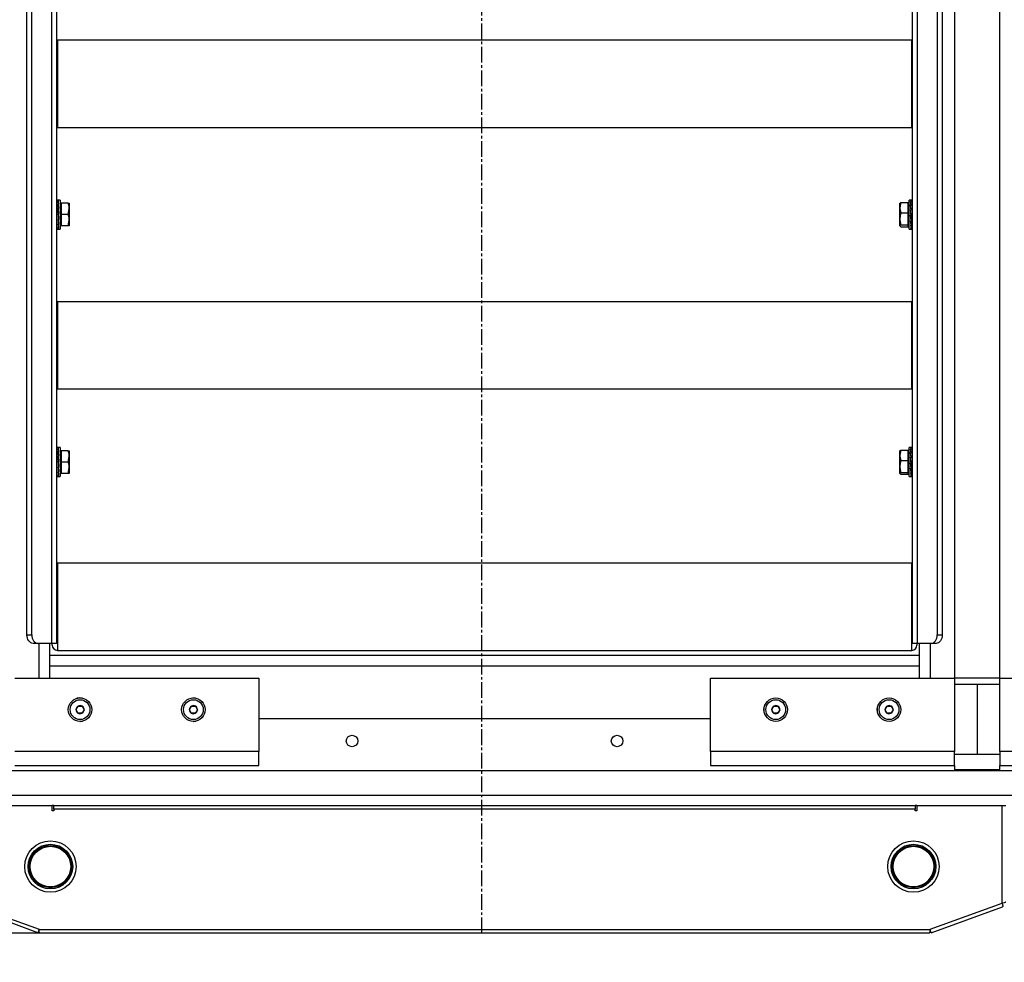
# Model space of a CAD drawing. Extents: x -72 to 51457, y 0 to 26838.
# Tile 6 of 203: x 7895 to 8459, y 6552 to 7093. Entities that reach past the tile are written whole.
import ezdxf
from ezdxf.enums import TextEntityAlignment as Align

# ---------------------------------------------------------------- set-up
doc = ezdxf.new("R2010")
doc.units = 0
doc.header["$LTSCALE"] = 12
for name, pattern in [('CHAIN_THIN', [1.125, 0.75, -0.125, 0.125, -0.125]), ('LDM', [0]), ('LEA', [0]), ('LFUN', [0]), ('SOLID_THIN', [0])]:
    doc.linetypes.add(name, pattern=pattern)
doc.layers.get('0').update_dxf_attribs({"linetype": 'CONTINUOUS'})
doc.layers.add('4', color=7, linetype='CONTINUOUS')
doc.styles.get("Standard").update_dxf_attribs({"font": 'medtext', "width": 0.75})
doc.styles.add('TDM', font='TXT', dxfattribs={"width": 0.675})
doc.dimstyles.new('MEDDIM8107', dxfattribs={"dimscale": 20, "dimtxt": 6, "dimasz": 3.5, "dimexe": 2.5, "dimexo": 2.5, "dimgap": 1.665, "dimtad": 1, "dimdec": 4, "dimrnd": 1, "dimzin": 12, "dimdsep": 46, "dimtxsty": 'Standard', "dimblk": 'MEDFUNV_7', "dimcen": 30, "dimclrd": 7, "dimclre": 7, "dimclrt": 7, "dimadec": 0, "dimazin": 0, "dimtfac": 0.7, "dimtdec": 4, "dimtmove": 0, "dimatfit": 3, "dimldrblk": 'MEDFUNV_7', "dimfxl": 0, "dimtolj": 1, "dimtzin": 0, "dimarcsym": 0})
doc.dimstyles.new('MEDDIM8130', dxfattribs={"dimscale": 20, "dimtxt": 6, "dimasz": 3.5, "dimexe": 2.5, "dimexo": 2.5, "dimgap": 1.665, "dimtad": 1, "dimdec": 4, "dimrnd": 1, "dimzin": 12, "dimdsep": 46, "dimtxsty": 'Standard', "dimblk": 'MEDFUNV_7', "dimcen": 30, "dimclrd": 7, "dimclre": 7, "dimclrt": 7, "dimadec": 0, "dimazin": 0, "dimtfac": 0.7, "dimtdec": 4, "dimtmove": 0, "dimatfit": 3, "dimldrblk": 'MEDFUNV_7', "dimfxl": 0, "dimtolj": 1, "dimtzin": 0, "dimarcsym": 0})

# ---------------------------------------------------------------- blocks, each defined once
blk = doc.blocks.new('Besch_Drauf')
at = {"color": 7, "linetype": 'CHAIN_THIN', "lineweight": 25}
blk.add_line((8159.76, 6569.06), (8159.76, 7510.34), dxfattribs=at)
at = {"color": 7, "linetype": 'SOLID_THIN', "lineweight": 25}
for p, q in [((7913.12, 6735.34), (7913.12, 7377.34)), ((7915.76, 7377.34), (7915.76, 6735.34)), ((8406.76, 6735.34), (8406.76, 7377.34)), ((8409.39, 7377.34), (8409.39, 6735.34)), ((8430.76, 7380.34), (8430.76, 6715.34)), ((8456.76, 6715.34), (8456.76, 7380.34)), ((7898.79, 6740.34), (7898.79, 7372.34)), ((7901.62, 6740.34), (7901.62, 7372.34)), ((8420.9, 7372.34), (8420.9, 6740.34)), ((8423.73, 7372.34), (8423.73, 6740.34)), ((7916.26, 7081.34), (7915.76, 7081.3)), ((8406.26, 7081.34), (7916.26, 7081.34)), ((7916.26, 7081.34), (7916.26, 7031.34)), ((8406.76, 7081.3), (8406.26, 7081.34)), ((8406.26, 7031.34), (8406.26, 7081.34)), ((7915.76, 7031.38), (7916.26, 7031.34)), ((7916.26, 7031.34), (8406.26, 7031.34)), ((8406.26, 7031.34), (8406.76, 7031.38)), ((7916.61, 6989.64), (7915.76, 6989.64)), ((7916.57, 6989.18), (7916.76, 6989.18)), ((7916.57, 6987.55), (7916.76, 6987.55)), ((7916.66, 6987.17), (7916.61, 6987.17)), ((7916.65, 6989.63), (7916.66, 6989.63)), ((7916.66, 6989.63), (7916.66, 6989.62)), ((7916.94, 6989.15), (7916.66, 6989.15)), ((7916.66, 6989.15), (7916.67, 6988.74)), ((7916.94, 6987.49), (7916.66, 6987.49)), ((7916.66, 6987.49), (7916.67, 6987.1)), ((7916.67, 6987.1), (7916.91, 6984.89)), ((7917.76, 6989.64), (7916.69, 6989.64)), ((7916.76, 6989.18), (7916.85, 6989.18)), ((7916.76, 6989.15), (7916.76, 6989.18)), ((7916.76, 6987.55), (7916.85, 6987.55)), ((7916.76, 6987.49), (7916.76, 6987.55)), ((7916.82, 6987.74), (7916.87, 6987.49)), ((7916.85, 6989.18), (7916.85, 6989.15)), ((7916.85, 6987.55), (7916.85, 6987.49)), ((7917.76, 6989.64), (7917.76, 6973.04)), ((7918.36, 6987.16), (7917.76, 6987.16)), ((7922.48, 6987.84), (7918.36, 6987.84)), ((7918.36, 6987.84), (7918.36, 6981.34)), ((7922.48, 6987.84), (7923.06, 6987.84)), ((7923.06, 6987.84), (7923.06, 6984.59)), ((8400.04, 6988.28), (8399.46, 6985.3)), ((8399.46, 6985.3), (8399.46, 6987.84)), ((8400.04, 6988.28), (8404.16, 6988.28)), ((8404.16, 6982.33), (8404.16, 6988.28)), ((8404.76, 6987.16), (8404.16, 6987.16)), ((8405.82, 6989.64), (8404.76, 6989.64)), ((8404.76, 6979.34), (8404.76, 6989.64)), ((8405.57, 6989.63), (8405.86, 6989.63)), ((8405.57, 6988.85), (8405.86, 6988.85)), ((8405.57, 6986.93), (8405.86, 6986.93)), ((8405.67, 6986.58), (8405.61, 6986.58)), ((8405.67, 6988.38), (8405.66, 6988.38)), ((8405.76, 6989.63), (8405.67, 6989.63)), ((8405.67, 6989.63), (8405.67, 6989.51)), ((8405.76, 6988.81), (8405.67, 6988.81)), ((8405.67, 6988.81), (8405.67, 6988.33)), ((8405.89, 6986.86), (8405.67, 6988.33)), ((8405.76, 6986.86), (8405.67, 6986.86)), ((8405.67, 6986.86), (8405.67, 6986.51)), ((8405.92, 6984.07), (8405.67, 6986.51)), ((8405.95, 6989.63), (8405.76, 6989.63)), ((8405.95, 6988.81), (8405.76, 6988.81)), ((8405.95, 6986.86), (8405.76, 6986.86)), ((8405.86, 6989.63), (8405.86, 6989.63)), ((8405.86, 6988.85), (8405.86, 6988.81)), ((8405.86, 6986.93), (8405.86, 6986.86)), ((8406.76, 6989.64), (8405.91, 6989.64)), ((7916.57, 6984.97), (7916.76, 6984.97)), ((7916.57, 6981.83), (7916.76, 6981.83)), ((7916.58, 6981.8), (7916.57, 6981.83)), ((7916.58, 6981.8), (7916.84, 6978.8)), ((7916.76, 6981.8), (7916.58, 6981.8)), ((7916.66, 6984.75), (7916.59, 6984.75)), ((7916.94, 6984.89), (7916.66, 6984.89)), ((7916.66, 6984.89), (7916.67, 6984.66)), ((7916.94, 6981.74), (7916.66, 6981.74)), ((7916.67, 6984.66), (7916.93, 6981.74)), ((7916.76, 6984.97), (7916.85, 6984.97)), ((7916.76, 6984.97), (7916.76, 6984.97)), ((7916.76, 6984.89), (7916.76, 6984.97)), ((7916.76, 6981.83), (7916.85, 6981.83)), ((7916.76, 6981.8), (7916.76, 6981.83)), ((7916.84, 6981.8), (7916.76, 6981.8)), ((7916.76, 6981.74), (7916.76, 6981.8)), ((7916.85, 6981.83), (7916.84, 6981.8)), ((7916.85, 6984.97), (7916.85, 6984.89)), ((7922.48, 6981.34), (7918.36, 6981.34)), ((7918.36, 6981.34), (7918.36, 6974.84)), ((7922.48, 6981.34), (7923.06, 6984.59)), ((7923.06, 6984.59), (7923.06, 6978.09)), ((8399.46, 6978.86), (8399.46, 6985.3)), ((8400.04, 6982.33), (8404.16, 6982.33)), ((8404.16, 6975.39), (8404.16, 6982.33)), ((8405.57, 6984.15), (8405.86, 6984.15)), ((8405.57, 6980.95), (8405.86, 6980.95)), ((8405.85, 6978.03), (8405.58, 6980.95)), ((8405.67, 6983.97), (8405.59, 6983.97)), ((8405.76, 6984.07), (8405.67, 6984.07)), ((8405.67, 6984.07), (8405.67, 6983.89)), ((8405.94, 6980.89), (8405.67, 6983.89)), ((8405.67, 6980.89), (8405.76, 6980.89)), ((8405.67, 6980.86), (8405.67, 6980.89)), ((8405.76, 6980.86), (8405.67, 6980.86)), ((8405.95, 6984.07), (8405.76, 6984.07)), ((8405.76, 6980.95), (8405.76, 6980.89)), ((8405.76, 6980.89), (8405.94, 6980.89)), ((8405.76, 6980.89), (8405.76, 6980.86)), ((8405.95, 6980.86), (8405.76, 6980.86)), ((8405.86, 6984.15), (8405.85, 6984.07)), ((8405.94, 6980.89), (8405.95, 6980.86)), ((7916.57, 6978.62), (7916.76, 6978.62)), ((7916.57, 6975.83), (7916.76, 6975.83)), ((7916.59, 6978.62), (7916.84, 6976.18)), ((7916.62, 6975.83), (7916.84, 6974.35)), ((7916.66, 6978.54), (7916.66, 6978.62)), ((7916.94, 6978.54), (7916.66, 6978.54)), ((7916.66, 6975.76), (7916.66, 6975.83)), ((7916.94, 6975.76), (7916.66, 6975.76)), ((7916.76, 6978.63), (7916.85, 6978.63)), ((7916.76, 6975.83), (7916.85, 6975.83)), ((7916.85, 6978.63), (7916.84, 6978.8)), ((7916.85, 6975.83), (7916.84, 6976.18)), ((7916.84, 6976.11), (7916.9, 6976.11)), ((7916.85, 6973.88), (7916.84, 6974.35)), ((7916.84, 6974.3), (7916.86, 6974.3)), ((7916.85, 6978.72), (7916.93, 6978.72)), ((7917.76, 6975.53), (7918.36, 6975.53)), ((7922.48, 6974.84), (7918.36, 6974.84)), ((7922.48, 6974.84), (7923.06, 6978.09)), ((7923.06, 6974.84), (7922.48, 6974.84)), ((7923.06, 6978.09), (7923.06, 6974.84)), ((8399.46, 6974.9), (8399.46, 6978.86)), ((8400.04, 6975.39), (8399.46, 6974.9)), ((8400.04, 6975.39), (8404.16, 6975.39)), ((8400.04, 6974.4), (8404.16, 6974.4)), ((8404.16, 6975.53), (8404.76, 6975.53)), ((8404.16, 6974.4), (8404.16, 6975.39)), ((8404.76, 6973.04), (8404.76, 6979.34)), ((8405.57, 6977.8), (8405.86, 6977.8)), ((8405.57, 6975.2), (8405.86, 6975.2)), ((8405.85, 6975.58), (8405.61, 6977.8)), ((8405.69, 6974.94), (8405.65, 6975.2)), ((8405.67, 6977.72), (8405.67, 6977.8)), ((8405.76, 6977.72), (8405.67, 6977.72)), ((8405.67, 6975.14), (8405.67, 6975.2)), ((8405.76, 6975.14), (8405.67, 6975.14)), ((8405.76, 6977.8), (8405.76, 6977.72)), ((8405.95, 6977.72), (8405.76, 6977.72)), ((8405.76, 6977.72), (8405.76, 6977.72)), ((8405.76, 6975.2), (8405.76, 6975.14)), ((8405.95, 6975.14), (8405.76, 6975.14)), ((8405.86, 6977.8), (8405.85, 6978.03)), ((8405.85, 6977.94), (8405.93, 6977.94)), ((8405.86, 6975.2), (8405.85, 6975.58)), ((8405.85, 6975.52), (8405.9, 6975.52)), ((7915.76, 6973.04), (7916.61, 6973.04)), ((7916.57, 6973.88), (7916.76, 6973.88)), ((7916.57, 6973.06), (7916.76, 6973.06)), ((7916.66, 6973.84), (7916.66, 6973.88)), ((7916.94, 6973.84), (7916.66, 6973.84)), ((7916.66, 6973.05), (7916.66, 6973.06)), ((7916.94, 6973.05), (7916.66, 6973.05)), ((7916.69, 6973.04), (7917.76, 6973.04)), ((7916.76, 6973.88), (7916.85, 6973.88)), ((7916.76, 6973.06), (7916.85, 6973.06)), ((7916.85, 6973.06), (7916.85, 6973.17)), ((8404.76, 6973.04), (8405.82, 6973.04)), ((8405.57, 6973.53), (8405.86, 6973.53)), ((8405.67, 6973.5), (8405.67, 6973.53)), ((8405.76, 6973.5), (8405.67, 6973.5)), ((8405.76, 6973.53), (8405.76, 6973.5)), ((8405.95, 6973.5), (8405.76, 6973.5)), ((8405.86, 6973.53), (8405.85, 6973.95)), ((8405.86, 6973.06), (8405.86, 6973.06)), ((8405.86, 6973.05), (8405.86, 6973.06)), ((8405.91, 6973.04), (8406.76, 6973.04)), ((7916.26, 6931.34), (7915.76, 6931.3)), ((8406.26, 6931.34), (7916.26, 6931.34)), ((7916.26, 6931.34), (7916.26, 6881.34)), ((8406.76, 6931.3), (8406.26, 6931.34)), ((8406.26, 6881.34), (8406.26, 6931.34)), ((7915.76, 6881.38), (7916.26, 6881.34)), ((7916.26, 6881.34), (8406.26, 6881.34)), ((8406.26, 6881.34), (8406.76, 6881.38)), ((7916.61, 6847.64), (7915.76, 6847.64)), ((7916.57, 6847.18), (7916.76, 6847.18)), ((7916.57, 6845.55), (7916.76, 6845.55)), ((7916.66, 6845.17), (7916.61, 6845.17)), ((7916.65, 6847.63), (7916.66, 6847.63)), ((7916.66, 6847.63), (7916.66, 6847.62)), ((7916.94, 6847.15), (7916.66, 6847.15)), ((7916.66, 6847.15), (7916.67, 6846.74)), ((7916.94, 6845.49), (7916.66, 6845.49)), ((7916.66, 6845.49), (7916.67, 6845.1)), ((7916.67, 6845.1), (7916.91, 6842.89)), ((7917.76, 6847.64), (7916.69, 6847.64)), ((7916.76, 6847.18), (7916.85, 6847.18)), ((7916.76, 6847.15), (7916.76, 6847.18)), ((7916.76, 6845.55), (7916.85, 6845.55)), ((7916.76, 6845.49), (7916.76, 6845.55)), ((7916.82, 6845.74), (7916.87, 6845.49)), ((7916.85, 6847.18), (7916.85, 6847.15)), ((7916.85, 6845.55), (7916.85, 6845.49)), ((7917.76, 6847.64), (7917.76, 6831.04)), ((7918.36, 6845.16), (7917.76, 6845.16)), ((7922.48, 6845.84), (7918.36, 6845.84)), ((7918.36, 6845.84), (7918.36, 6839.34)), ((7922.48, 6845.84), (7923.06, 6845.84)), ((7923.06, 6845.84), (7923.06, 6842.59)), ((8400.04, 6846.28), (8399.46, 6843.3)), ((8399.46, 6843.3), (8399.46, 6845.84)), ((8400.04, 6846.28), (8404.16, 6846.28)), ((8404.16, 6840.33), (8404.16, 6846.28)), ((8404.76, 6845.16), (8404.16, 6845.16)), ((8405.82, 6847.64), (8404.76, 6847.64)), ((8404.76, 6837.34), (8404.76, 6847.64)), ((8405.57, 6847.63), (8405.86, 6847.63)), ((8405.57, 6846.85), (8405.86, 6846.85)), ((8405.57, 6844.93), (8405.86, 6844.93)), ((8405.67, 6844.58), (8405.61, 6844.58)), ((8405.67, 6846.38), (8405.66, 6846.38)), ((8405.76, 6847.63), (8405.67, 6847.63)), ((8405.67, 6847.63), (8405.67, 6847.51)), ((8405.76, 6846.81), (8405.67, 6846.81)), ((8405.67, 6846.81), (8405.67, 6846.33)), ((8405.89, 6844.86), (8405.67, 6846.33)), ((8405.76, 6844.86), (8405.67, 6844.86)), ((8405.67, 6844.86), (8405.67, 6844.51)), ((8405.92, 6842.07), (8405.67, 6844.51)), ((8405.95, 6847.63), (8405.76, 6847.63)), ((8405.95, 6846.81), (8405.76, 6846.81)), ((8405.95, 6844.86), (8405.76, 6844.86)), ((8405.86, 6847.63), (8405.86, 6847.63)), ((8405.86, 6846.85), (8405.86, 6846.81)), ((8405.86, 6844.93), (8405.86, 6844.86)), ((8406.76, 6847.64), (8405.91, 6847.64)), ((7916.57, 6842.97), (7916.76, 6842.97)), ((7916.57, 6839.83), (7916.76, 6839.83)), ((7916.58, 6839.8), (7916.57, 6839.83)), ((7916.58, 6839.8), (7916.84, 6836.8)), ((7916.76, 6839.8), (7916.58, 6839.8)), ((7916.66, 6842.75), (7916.59, 6842.75)), ((7916.94, 6842.89), (7916.66, 6842.89)), ((7916.66, 6842.89), (7916.67, 6842.66)), ((7916.94, 6839.74), (7916.66, 6839.74)), ((7916.67, 6842.66), (7916.93, 6839.74)), ((7916.76, 6842.97), (7916.85, 6842.97)), ((7916.76, 6842.97), (7916.76, 6842.97)), ((7916.76, 6842.89), (7916.76, 6842.97)), ((7916.76, 6839.83), (7916.85, 6839.83)), ((7916.76, 6839.83), (7916.76, 6839.83)), ((7916.76, 6839.8), (7916.76, 6839.83)), ((7916.84, 6839.8), (7916.76, 6839.8)), ((7916.76, 6839.74), (7916.76, 6839.8)), ((7916.85, 6839.83), (7916.84, 6839.8)), ((7916.85, 6842.97), (7916.85, 6842.89)), ((7922.48, 6839.34), (7918.36, 6839.34)), ((7918.36, 6839.34), (7918.36, 6832.84)), ((7922.48, 6839.34), (7923.06, 6842.59)), ((7923.06, 6842.59), (7923.06, 6836.09)), ((8399.46, 6836.86), (8399.46, 6843.3)), ((8400.04, 6840.33), (8404.16, 6840.33)), ((8404.16, 6833.39), (8404.16, 6840.33)), ((8405.57, 6842.15), (8405.86, 6842.15)), ((8405.57, 6838.95), (8405.86, 6838.95)), ((8405.85, 6836.03), (8405.58, 6838.95)), ((8405.67, 6841.97), (8405.59, 6841.97)), ((8405.76, 6842.07), (8405.67, 6842.07)), ((8405.67, 6842.07), (8405.67, 6841.89)), ((8405.94, 6838.89), (8405.67, 6841.89)), ((8405.67, 6838.89), (8405.76, 6838.89)), ((8405.67, 6838.86), (8405.67, 6838.89)), ((8405.76, 6838.86), (8405.67, 6838.86)), ((8405.95, 6842.07), (8405.76, 6842.07)), ((8405.76, 6838.95), (8405.76, 6838.89)), ((8405.76, 6838.89), (8405.94, 6838.89)), ((8405.76, 6838.89), (8405.76, 6838.86)), ((8405.95, 6838.86), (8405.76, 6838.86)), ((8405.76, 6838.86), (8405.76, 6838.86)), ((8405.86, 6842.15), (8405.85, 6842.07)), ((8405.94, 6838.89), (8405.95, 6838.86)), ((7916.57, 6836.62), (7916.76, 6836.62)), ((7916.57, 6833.83), (7916.76, 6833.83)), ((7916.59, 6836.62), (7916.84, 6834.18)), ((7916.62, 6833.83), (7916.84, 6832.35)), ((7916.66, 6836.54), (7916.66, 6836.62)), ((7916.94, 6836.54), (7916.66, 6836.54)), ((7916.66, 6833.76), (7916.66, 6833.83)), ((7916.94, 6833.76), (7916.66, 6833.76)), ((7916.76, 6836.63), (7916.85, 6836.63)), ((7916.76, 6833.83), (7916.85, 6833.83)), ((7916.85, 6836.63), (7916.84, 6836.8)), ((7916.85, 6833.83), (7916.84, 6834.18)), ((7916.84, 6834.11), (7916.9, 6834.11)), ((7916.85, 6836.72), (7916.93, 6836.72)), ((7917.76, 6833.53), (7918.36, 6833.53)), ((7922.48, 6832.84), (7923.06, 6836.09)), ((7923.06, 6836.09), (7923.06, 6832.84)), ((8399.46, 6832.9), (8399.46, 6836.86)), ((8400.04, 6833.39), (8399.46, 6832.9)), ((8400.04, 6833.39), (8404.16, 6833.39)), ((8404.16, 6833.53), (8404.76, 6833.53)), ((8404.16, 6832.4), (8404.16, 6833.39)), ((8404.76, 6831.04), (8404.76, 6837.34)), ((8405.57, 6835.8), (8405.86, 6835.8)), ((8405.57, 6833.2), (8405.86, 6833.2)), ((8405.85, 6833.58), (8405.61, 6835.8)), ((8405.69, 6832.94), (8405.65, 6833.2)), ((8405.67, 6835.72), (8405.67, 6835.8)), ((8405.76, 6835.72), (8405.67, 6835.72)), ((8405.67, 6833.14), (8405.67, 6833.2)), ((8405.76, 6833.14), (8405.67, 6833.14)), ((8405.76, 6835.8), (8405.76, 6835.72)), ((8405.95, 6835.72), (8405.76, 6835.72)), ((8405.76, 6835.72), (8405.76, 6835.72)), ((8405.76, 6833.2), (8405.76, 6833.14)), ((8405.95, 6833.14), (8405.76, 6833.14)), ((8405.86, 6835.8), (8405.85, 6836.03)), ((8405.85, 6835.94), (8405.93, 6835.94)), ((8405.86, 6833.2), (8405.85, 6833.58)), ((8405.85, 6833.52), (8405.9, 6833.52)), ((7915.76, 6831.04), (7916.61, 6831.04)), ((7916.57, 6831.88), (7916.76, 6831.88)), ((7916.57, 6831.06), (7916.76, 6831.06)), ((7916.66, 6831.84), (7916.66, 6831.88)), ((7916.94, 6831.84), (7916.66, 6831.84)), ((7916.66, 6831.05), (7916.66, 6831.06)), ((7916.94, 6831.05), (7916.66, 6831.05)), ((7916.69, 6831.04), (7917.76, 6831.04)), ((7916.76, 6831.88), (7916.85, 6831.88)), ((7916.76, 6831.06), (7916.85, 6831.06)), ((7916.85, 6831.88), (7916.84, 6832.35)), ((7916.84, 6832.3), (7916.86, 6832.3)), ((7916.85, 6831.06), (7916.85, 6831.17)), ((7922.48, 6832.84), (7918.36, 6832.84)), ((7923.06, 6832.84), (7922.48, 6832.84)), ((8400.04, 6832.4), (8404.16, 6832.4)), ((8404.76, 6831.04), (8405.82, 6831.04)), ((8405.57, 6831.53), (8405.86, 6831.53)), ((8405.67, 6831.5), (8405.67, 6831.53)), ((8405.76, 6831.5), (8405.67, 6831.5)), ((8405.76, 6831.53), (8405.76, 6831.5)), ((8405.95, 6831.5), (8405.76, 6831.5)), ((8405.86, 6831.53), (8405.85, 6831.95)), ((8405.86, 6831.06), (8405.86, 6831.06)), ((8405.86, 6831.05), (8405.86, 6831.06)), ((8405.91, 6831.04), (8406.76, 6831.04)), ((7916.26, 6781.34), (7915.76, 6781.3)), ((8406.26, 6781.34), (7916.26, 6781.34)), ((7916.26, 6781.34), (7916.26, 6731.34)), ((8406.76, 6781.3), (8406.26, 6781.34)), ((8406.26, 6731.34), (8406.26, 6781.34)), ((7898.79, 6740.34), (7901.62, 6740.34)), ((8420.9, 6740.34), (8423.73, 6740.34)), ((7905.15, 6735.34), (7902.32, 6735.34)), ((7913.12, 6735.34), (7905.15, 6735.34)), ((7905.76, 6715.34), (7905.76, 6735.34)), ((7911.76, 6735.34), (7911.76, 6715.34)), ((7915.76, 6735.34), (7913.12, 6735.34)), ((7913.26, 6734.34), (7913.26, 6735.34)), ((8409.39, 6735.34), (8406.76, 6735.34)), ((8409.26, 6735.34), (8409.26, 6734.34)), ((8417.36, 6735.34), (8409.39, 6735.34)), ((8410.76, 6715.34), (8410.76, 6735.34)), ((8416.76, 6735.34), (8416.76, 6715.34)), ((8420.19, 6735.34), (8417.36, 6735.34)), ((8410.76, 6728.34), (7911.76, 6728.34)), ((7916.26, 6731.34), (8406.26, 6731.34)), ((8410.76, 6722.34), (7911.76, 6722.34)), ((7891.76, 6715.34), (8031.76, 6715.34)), ((8031.76, 6715.34), (8031.76, 6673.34)), ((8290.76, 6673.34), (8290.76, 6715.34)), ((8290.76, 6715.34), (8430.76, 6715.34)), ((8430.76, 6715.34), (8430.76, 6673.34)), ((8456.76, 6715.34), (8430.76, 6715.34)), ((8456.76, 6715.34), (8596.76, 6715.34)), ((8456.76, 6673.34), (8456.76, 6715.34)), ((8443.76, 6711.84), (8430.76, 6711.84)), ((8456.76, 6711.84), (8443.76, 6711.84)), ((8443.76, 6711.84), (8443.76, 6671.84)), ((7926.95, 6697.47), (7928.21, 6699.4)), ((7928.21, 6699.4), (7930.52, 6699.28)), ((7930.52, 6699.28), (7931.56, 6697.21)), ((7991.95, 6697.47), (7993.21, 6699.4)), ((7993.21, 6699.4), (7995.52, 6699.28)), ((7995.52, 6699.28), (7996.56, 6697.21)), ((8325.95, 6697.47), (8327.21, 6699.4)), ((8327.21, 6699.4), (8329.52, 6699.28)), ((8329.52, 6699.28), (8330.56, 6697.21)), ((8390.95, 6697.47), (8392.21, 6699.4)), ((8392.21, 6699.4), (8394.52, 6699.28)), ((8394.52, 6699.28), (8395.56, 6697.21)), ((7927.99, 6695.41), (7926.95, 6697.47)), ((7930.3, 6695.28), (7927.99, 6695.41)), ((7931.56, 6697.21), (7930.3, 6695.28)), ((7992.99, 6695.41), (7991.95, 6697.47)), ((7995.3, 6695.28), (7992.99, 6695.41)), ((7996.56, 6697.21), (7995.3, 6695.28)), ((8031.76, 6692.34), (8290.76, 6692.34)), ((8326.99, 6695.41), (8325.95, 6697.47)), ((8329.3, 6695.28), (8326.99, 6695.41)), ((8330.56, 6697.21), (8329.3, 6695.28)), ((8391.99, 6695.41), (8390.95, 6697.47)), ((8394.3, 6695.28), (8391.99, 6695.41)), ((8395.56, 6697.21), (8394.3, 6695.28)), ((7929.05, 6690.62), (7929.26, 6690.62)), ((7929.26, 6690.62), (7930.58, 6690.75)), ((7994.05, 6690.62), (7994.26, 6690.62)), ((7994.26, 6690.62), (7995.58, 6690.75)), ((8031.76, 6673.34), (7891.76, 6673.34)), ((8031.76, 6665.34), (8031.76, 6673.34)), ((8430.76, 6673.34), (8290.76, 6673.34)), ((8290.76, 6673.34), (8290.76, 6665.34)), ((8430.76, 6665.34), (8430.76, 6673.34)), ((8430.76, 6671.84), (8443.76, 6671.84)), ((8443.76, 6671.84), (8456.76, 6671.84)), ((8596.76, 6673.34), (8456.76, 6673.34)), ((8456.76, 6673.34), (8456.76, 6665.34)), ((7891.76, 6665.34), (8031.76, 6665.34)), ((8290.76, 6665.34), (8430.76, 6665.34)), ((8430.76, 6665.34), (8430.76, 6662.34)), ((8456.76, 6665.34), (8596.76, 6665.34)), ((8456.76, 6662.34), (8456.76, 6665.34)), ((7301.26, 6662.34), (9021.26, 6662.34)), ((8456.76, 6662.84), (8430.76, 6662.84)), ((7287.26, 6648.34), (9035.26, 6648.34)), ((7864.36, 6642.34), (7913.26, 6642.34)), ((7913.26, 6639.24), (7913.26, 6642.34)), ((7914.26, 6642.34), (7913.26, 6642.34)), ((7914.26, 6640.24), (7914.26, 6642.34)), ((7914.26, 6642.34), (8408.26, 6642.34)), ((8408.26, 6642.34), (8408.26, 6640.24)), ((8409.26, 6642.34), (8408.26, 6642.34)), ((8409.26, 6642.34), (8409.26, 6639.24)), ((8409.26, 6642.34), (8458.16, 6642.34)), ((8458.16, 6642.34), (8460.26, 6642.34)), ((8458.16, 6586.41), (8458.16, 6642.34)), ((7914.26, 6639.24), (7913.26, 6639.24)), ((7914.26, 6640.24), (7914.26, 6639.24)), ((8408.26, 6640.24), (7914.26, 6640.24)), ((8408.26, 6639.24), (8408.26, 6640.24)), ((8409.26, 6639.24), (8408.26, 6639.24)), ((7864.36, 6586.41), (7905.74, 6571.35)), ((8416.77, 6571.35), (8458.16, 6586.41)), ((7905.02, 6569.38), (7864.15, 6584.25)), ((8417.49, 6569.38), (8458.37, 6584.25)), ((7905.71, 6571.26), (7905.02, 6569.38)), ((7905.74, 6571.35), (7905.71, 6571.26)), ((7905.71, 6571.26), (8416.81, 6571.26)), ((8416.26, 6569.06), (7906.26, 6569.06)), ((8416.81, 6571.26), (8416.77, 6571.35)), ((8417.49, 6569.38), (8416.81, 6571.26))]:
    blk.add_line(p, q, dxfattribs=at)
for points in [[(7902.32, 6735.34), (7901.63, 6735.44), (7900.97, 6735.72), (7900.36, 6736.18), (7899.82, 6736.81), (7899.38, 6737.56), (7899.06, 6738.43), (7898.85, 6739.37), (7898.79, 6740.34)], [(7901.62, 6740.34), (7901.68, 6739.37), (7901.88, 6738.43), (7902.21, 6737.56), (7902.65, 6736.81), (7903.19, 6736.18), (7903.8, 6735.72), (7904.46, 6735.44), (7905.15, 6735.34)], [(8417.36, 6735.34), (8418.05, 6735.44), (8418.72, 6735.72), (8419.33, 6736.18), (8419.86, 6736.81), (8420.3, 6737.56), (8420.63, 6738.43), (8420.83, 6739.37), (8420.9, 6740.34)], [(8423.73, 6740.34), (8423.66, 6739.37), (8423.46, 6738.43), (8423.13, 6737.56), (8422.69, 6736.81), (8422.16, 6736.18), (8421.55, 6735.72), (8420.88, 6735.44), (8420.19, 6735.34)], [(7995.41, 6703.96), (7995.04, 6704.02), (7993.92, 6704.05)]]:
    blk.add_lwpolyline(points, dxfattribs=at)
for centre, radius in [((7929.26, 6697.34), 6.75), ((7994.26, 6697.34), 6.75), ((8328.26, 6697.34), 6.75), ((8328.26, 6697.34), 6.72), ((8393.26, 6697.34), 6.75), ((8393.26, 6697.34), 6.72), ((7929.26, 6697.34), 5.67), ((7994.26, 6697.34), 5.67), ((8328.26, 6697.34), 5.67), ((8393.26, 6697.34), 5.67), ((8085.26, 6679.34), 3.3), ((8237.26, 6679.34), 3.3), ((7912.26, 6607.34), 14.74), ((7912.26, 6607.34), 12.8), ((7912.26, 6607.34), 12.15), ((7912.26, 6607.34), 11.85), ((7912.26, 6607.34), 11.63), ((8407.26, 6607.34), 14.74), ((8407.26, 6607.34), 12.8), ((8407.26, 6607.34), 12.15), ((8407.26, 6607.34), 11.85), ((8407.26, 6607.34), 11.63)]:
    blk.add_circle(centre, radius, dxfattribs=at)
for centre, radius, start, end in [((8405.82, 6989.57), 0.0702, 61.0295, 90), ((7567.07, 6951.7), 351.07, 4.9233, 5.4366), ((8534.76, 7034.85), 620.46, 184.90218, 185.19954), ((7564.18, 6951.44), 354.06, 4.9101, 5.4206), ((8531.91, 7034.6), 617.51, 184.91013, 185.20849), ((7794.57, 6928.43), 613.54, 4.90992, 5.21017), ((8759.85, 7011.38), 355.59, 184.9099, 185.4184), ((7791.72, 6928.18), 616.49, 4.90192, 5.20116), ((8756.96, 7011.12), 352.6, 184.923, 185.4343), ((7916.69, 6973.11), 0.0705, 240.5707, 270), ((8405.82, 6847.57), 0.0702, 61.0295, 90), ((7567.07, 6809.7), 351.07, 4.9233, 5.4366), ((8534.76, 6892.85), 620.46, 184.90218, 185.19954), ((7564.18, 6809.44), 354.06, 4.9101, 5.4206), ((8531.91, 6892.6), 617.51, 184.91013, 185.20849), ((7794.57, 6786.43), 613.54, 4.90992, 5.21017), ((8759.85, 6869.38), 355.59, 184.9099, 185.4184), ((7791.72, 6786.18), 616.49, 4.90192, 5.20116), ((8756.96, 6869.12), 352.6, 184.923, 185.4343), ((7916.69, 6831.11), 0.0705, 240.5707, 270), ((7916.26, 6734.34), 3, 180, 270), ((8406.26, 6734.34), 3, 270, 0), ((7929.26, 6697.34), 6.72, 80.0906, 127.4341), ((7929.26, 6697.34), 2.31, 116.8424, 176.8424), ((7929.26, 6697.34), 2.31, 56.8424, 116.8424), ((7929.26, 6697.34), 2.31, 356.8424, 56.8424), ((7994.26, 6697.34), 2.31, 116.8424, 176.8424), ((7994.26, 6697.34), 2.31, 56.8424, 116.8424), ((7994.26, 6697.34), 2.31, 356.8424, 56.8424), ((8328.26, 6697.34), 2.31, 116.8424, 176.8424), ((8328.26, 6697.34), 2.31, 56.8424, 116.8424), ((8328.26, 6697.34), 2.31, 356.8424, 56.8424), ((8393.26, 6697.34), 2.31, 116.8424, 176.8424), ((8393.26, 6697.34), 2.31, 56.8424, 116.8424), ((8393.26, 6697.34), 2.31, 356.8424, 56.8424), ((7929.26, 6697.34), 2.31, 176.8424, 236.8424), ((7929.26, 6697.34), 2.31, 236.8424, 296.8424), ((7929.26, 6697.34), 2.31, 296.8424, 356.8424), ((7994.26, 6697.34), 2.31, 176.8424, 236.8424), ((7994.26, 6697.34), 2.31, 236.8424, 296.8424), ((7994.26, 6697.34), 2.31, 296.8424, 356.8424), ((8328.26, 6697.34), 2.31, 176.8424, 236.8424), ((8328.26, 6697.34), 2.31, 236.8424, 296.8424), ((8328.26, 6697.34), 2.31, 296.8424, 356.8424), ((8393.26, 6697.34), 2.31, 176.8424, 236.8424), ((8393.26, 6697.34), 2.31, 236.8424, 296.8424), ((8393.26, 6697.34), 2.31, 296.8424, 356.8424)]:
    blk.add_arc(centre, radius, start, end, dxfattribs=at)
for points in [[(7916.85, 6987.55), (7916.76, 6988.27), (7916.66, 6988.83), (7916.57, 6989.18)], [(7916.85, 6984.97), (7916.76, 6985.95), (7916.66, 6986.82), (7916.57, 6987.55)], [(7916.85, 6989.18), (7916.77, 6989.49), (7916.69, 6989.64), (7916.61, 6989.64)], [(7916.94, 6989.15), (7916.85, 6989.52), (7916.75, 6989.68), (7916.66, 6989.63)], [(7916.94, 6987.49), (7916.85, 6988.22), (7916.75, 6988.79), (7916.66, 6989.15)], [(7916.94, 6984.89), (7916.85, 6985.87), (7916.75, 6986.76), (7916.66, 6987.49)], [(7923.06, 6984.59), (7923.05, 6985.53), (7922.93, 6986.19), (7922.48, 6987.84)], [(8399.46, 6987.79), (8399.46, 6987.93), (8399.58, 6988.03), (8400.04, 6988.28)], [(8405.86, 6988.85), (8405.76, 6989.31), (8405.67, 6989.58), (8405.57, 6989.63)], [(8405.86, 6986.93), (8405.76, 6987.73), (8405.67, 6988.39), (8405.57, 6988.85)], [(8405.86, 6984.15), (8405.76, 6985.19), (8405.67, 6986.11), (8405.57, 6986.93)], [(8405.95, 6988.81), (8405.86, 6989.29), (8405.76, 6989.56), (8405.67, 6989.63)], [(8405.95, 6986.86), (8405.86, 6987.67), (8405.76, 6988.34), (8405.67, 6988.81)], [(8405.95, 6984.07), (8405.85, 6985.11), (8405.76, 6986.03), (8405.67, 6986.86)], [(8405.95, 6989.63), (8405.92, 6989.65), (8405.88, 6989.64), (8405.86, 6989.62)], [(7923.06, 6978.09), (7923.05, 6979.03), (7922.93, 6979.69), (7922.48, 6981.34)], [(8399.46, 6985.3), (8399.46, 6984.45), (8399.58, 6983.84), (8400.04, 6982.33)], [(8400.04, 6982.33), (8399.94, 6981.99), (8399.79, 6981.46), (8399.65, 6980.81), (8399.56, 6980.07), (8399.49, 6979.35), (8399.46, 6978.86)], [(7916.57, 6978.62), (7916.66, 6977.58), (7916.75, 6976.66), (7916.85, 6975.83)], [(7916.57, 6975.83), (7916.66, 6975.02), (7916.76, 6974.35), (7916.85, 6973.88)], [(7916.66, 6978.54), (7916.75, 6977.5), (7916.85, 6976.58), (7916.94, 6975.76)], [(7916.66, 6975.76), (7916.75, 6974.96), (7916.85, 6974.3), (7916.94, 6973.84)], [(8399.46, 6978.86), (8399.47, 6978.51), (8399.49, 6977.95), (8399.58, 6977.3), (8399.73, 6976.57), (8399.91, 6975.86), (8400.04, 6975.39)], [(8399.46, 6974.9), (8399.46, 6974.76), (8399.58, 6974.66), (8400.04, 6974.4)], [(8405.57, 6977.8), (8405.67, 6976.82), (8405.76, 6975.93), (8405.86, 6975.2)], [(8405.57, 6975.2), (8405.67, 6974.47), (8405.76, 6973.9), (8405.86, 6973.53)], [(8405.67, 6977.72), (8405.76, 6976.74), (8405.86, 6975.87), (8405.95, 6975.14)], [(8405.67, 6975.14), (8405.76, 6974.42), (8405.86, 6973.86), (8405.95, 6973.5)], [(7916.57, 6973.88), (7916.66, 6973.4), (7916.76, 6973.12), (7916.85, 6973.06)], [(7916.57, 6973.06), (7916.59, 6973.04), (7916.63, 6973.04), (7916.66, 6973.06)], [(7916.66, 6973.84), (7916.75, 6973.37), (7916.85, 6973.1), (7916.94, 6973.05)], [(8405.57, 6973.53), (8405.67, 6973.16), (8405.76, 6973), (8405.86, 6973.05)], [(8405.67, 6973.5), (8405.75, 6973.2), (8405.83, 6973.04), (8405.91, 6973.04)], [(7916.85, 6845.55), (7916.76, 6846.27), (7916.66, 6846.83), (7916.57, 6847.18)], [(7916.85, 6842.97), (7916.76, 6843.95), (7916.66, 6844.82), (7916.57, 6845.55)], [(7916.85, 6847.18), (7916.77, 6847.49), (7916.69, 6847.64), (7916.61, 6847.64)], [(7916.94, 6847.15), (7916.85, 6847.52), (7916.75, 6847.68), (7916.66, 6847.63)], [(7916.94, 6845.49), (7916.85, 6846.22), (7916.75, 6846.79), (7916.66, 6847.15)], [(7916.94, 6842.89), (7916.85, 6843.87), (7916.75, 6844.76), (7916.66, 6845.49)], [(7923.06, 6842.59), (7923.05, 6843.53), (7922.93, 6844.19), (7922.48, 6845.84)], [(8399.46, 6845.79), (8399.46, 6845.93), (8399.58, 6846.03), (8400.04, 6846.28)], [(8405.86, 6846.85), (8405.76, 6847.31), (8405.67, 6847.58), (8405.57, 6847.63)], [(8405.86, 6844.93), (8405.76, 6845.73), (8405.67, 6846.39), (8405.57, 6846.85)], [(8405.86, 6842.15), (8405.76, 6843.19), (8405.67, 6844.11), (8405.57, 6844.93)], [(8405.95, 6846.81), (8405.86, 6847.29), (8405.76, 6847.56), (8405.67, 6847.63)], [(8405.95, 6844.86), (8405.86, 6845.67), (8405.76, 6846.34), (8405.67, 6846.81)], [(8405.95, 6842.07), (8405.85, 6843.11), (8405.76, 6844.03), (8405.67, 6844.86)], [(8405.95, 6847.63), (8405.92, 6847.65), (8405.88, 6847.64), (8405.86, 6847.62)], [(7923.06, 6836.09), (7923.05, 6837.03), (7922.93, 6837.69), (7922.48, 6839.34)], [(8399.46, 6843.3), (8399.46, 6842.45), (8399.58, 6841.84), (8400.04, 6840.33)], [(8400.04, 6840.33), (8399.94, 6839.99), (8399.79, 6839.46), (8399.65, 6838.81), (8399.56, 6838.07), (8399.49, 6837.35), (8399.46, 6836.86)], [(7916.57, 6836.62), (7916.66, 6835.58), (7916.75, 6834.66), (7916.85, 6833.83)], [(7916.57, 6833.83), (7916.66, 6833.02), (7916.76, 6832.35), (7916.85, 6831.88)], [(7916.66, 6836.54), (7916.75, 6835.5), (7916.85, 6834.58), (7916.94, 6833.76)], [(7916.66, 6833.76), (7916.75, 6832.96), (7916.85, 6832.3), (7916.94, 6831.84)], [(8399.46, 6836.86), (8399.47, 6836.51), (8399.49, 6835.95), (8399.58, 6835.3), (8399.73, 6834.57), (8399.91, 6833.86), (8400.04, 6833.39)], [(8405.57, 6835.8), (8405.67, 6834.82), (8405.76, 6833.93), (8405.86, 6833.2)], [(8405.57, 6833.2), (8405.67, 6832.47), (8405.76, 6831.9), (8405.86, 6831.53)], [(8405.67, 6835.72), (8405.76, 6834.74), (8405.86, 6833.87), (8405.95, 6833.14)], [(8405.67, 6833.14), (8405.76, 6832.42), (8405.86, 6831.86), (8405.95, 6831.5)], [(7916.57, 6831.88), (7916.66, 6831.4), (7916.76, 6831.12), (7916.85, 6831.06)], [(7916.57, 6831.06), (7916.59, 6831.04), (7916.63, 6831.04), (7916.66, 6831.06)], [(7916.66, 6831.84), (7916.75, 6831.37), (7916.85, 6831.1), (7916.94, 6831.05)], [(8399.46, 6832.9), (8399.46, 6832.76), (8399.58, 6832.66), (8400.04, 6832.4)], [(8405.57, 6831.53), (8405.67, 6831.16), (8405.76, 6831), (8405.86, 6831.05)], [(8405.67, 6831.5), (8405.75, 6831.2), (8405.83, 6831.04), (8405.91, 6831.04)]]:
    blk.add_open_spline(points, degree=3, dxfattribs=at)
for points, knots in [([(8460.26, 6586.95), (8460.18, 6586.84), (8460.08, 6586.79), (8459.77, 6586.71), (8459.45, 6586.63), (8459.07, 6586.56), (8458.16, 6586.41)], [0, 0, 0, 0, 1, 1, 1, 2, 2, 2, 2]), ([(8458.16, 6586.41), (8458.33, 6585.51), (8458.39, 6585.13), (8458.43, 6584.8), (8458.44, 6584.64), (8458.45, 6584.52), (8458.44, 6584.45), (8458.43, 6584.37), (8458.42, 6584.32), (8458.37, 6584.25)], [0, 0, 0, 0, 1, 1, 1, 2, 2, 2, 3, 3, 3, 3]), ([(7906.26, 6569.06), (7906.14, 6569.14), (7906.09, 6569.24), (7906.01, 6569.57), (7905.93, 6569.9), (7905.86, 6570.3), (7905.71, 6571.26)], [0, 0, 0, 0, 1, 1, 1, 2, 2, 2, 2]), ([(8416.81, 6571.26), (8416.66, 6570.3), (8416.58, 6569.9), (8416.5, 6569.57), (8416.42, 6569.24), (8416.37, 6569.14), (8416.26, 6569.06)], [0, 0, 0, 0, 1, 1, 1, 2, 2, 2, 2])]:
    blk.add_open_spline(points, degree=3, knots=knots, dxfattribs=at)
blk = doc.blocks.new('MEDFUNV_6')
at = {"color": 0, "linetype": 'LFUN', "lineweight": -2}
for points in [[(1, 0.1333), (0, 0), (1, -0.1333), (1, 0.1333)], [(1, 0.1111), (0.1667, 0), (1, -0.1111)], [(1, 0.0889), (0.3333, 0), (1, -0.0889)], [(1, 0.0667), (0.5, 0), (1, -0.0667)], [(1, 0.0444), (0.6667, 0), (1, -0.0444)], [(1, 0.0222), (0.8333, 0), (1, -0.0222)]]:
    blk.add_lwpolyline(points, dxfattribs=at)
blk = doc.blocks.new('MEDFUNV_7')
at = {"color": 0, "linetype": 'LFUN', "lineweight": -2}
for points in [[(-1, 0.1333), (0, 0), (-1, -0.1333), (-1, 0.1333)], [(-1, 0.1111), (-0.1667, 0), (-1, -0.1111)], [(-1, 0.0889), (-0.3333, 0), (-1, -0.0889)], [(-1, 0.0667), (-0.5, 0), (-1, -0.0667)], [(-1, 0.0444), (-0.6667, 0), (-1, -0.0444)], [(-1, 0.0222), (-0.8333, 0), (-1, -0.0222)]]:
    blk.add_lwpolyline(points, dxfattribs=at)
blk = doc.blocks.new('MEDCLUMP_DIM_8108_')
at = {"layer": '4', "color": 7, "linetype": 'LEA', "lineweight": 25}
for p, q in [((5820.76, 7552.68), (3300.76, 7552.68)), ((7974.32, 6569.06), (3300.76, 6569.06))]:
    blk.add_line(p, q, dxfattribs=at)
at = {"layer": '4', "color": 7, "linetype": 'LDM', "lineweight": 25}
blk.add_line((3350.76, 7552.68), (3350.76, 6569.06), dxfattribs=at)
at = {"layer": '4', "color": 7, "linetype": 'LDM', "lineweight": 25, "xscale": 70, "yscale": 70, "zscale": 70, "rotation": 270}
for name, p in [('MEDFUNV_6', (3350.76, 7552.68)), ('MEDFUNV_7', (3350.76, 6569.06))]:
    blk.add_blockref(name, p, dxfattribs=at)
at = {"layer": '4', "color": 7, "lineweight": 25, "style": 'TDM', "width": 0.675}
blk.add_text('984', height=120, rotation=90, dxfattribs=at).set_placement((3350.76, 6952.87), align=Align.BOTTOM_LEFT)
blk = doc.blocks.new('*D28')
at = {"lineweight": 0}
blk.add_blockref('MEDCLUMP_DIM_8108_', (0, 0), dxfattribs=at)
blk = doc.blocks.new('MEDCLUMP_DIM_8131_')
at = {"layer": '4', "color": 7, "linetype": 'LEA', "lineweight": 25}
for p, q in [((7281.26, 6625.34), (7281.26, 5967.8)), ((9041.26, 6625.34), (9041.26, 5967.8))]:
    blk.add_line(p, q, dxfattribs=at)
at = {"layer": '4', "color": 7, "linetype": 'LDM', "lineweight": 25}
blk.add_line((7281.26, 6017.8), (9041.26, 6017.8), dxfattribs=at)
at = {"layer": '4', "color": 7, "linetype": 'LDM', "lineweight": 25, "xscale": 70, "yscale": 70, "zscale": 70}
for name, p in [('MEDFUNV_6', (7281.26, 6017.8)), ('MEDFUNV_7', (9041.26, 6017.8))]:
    blk.add_blockref(name, p, dxfattribs=at)
at = {"layer": '4', "color": 7, "lineweight": 25, "style": 'TDM', "width": 0.781579}
blk.add_text('1760', height=120, dxfattribs=at).set_placement((8012.76, 6017.8), align=Align.BOTTOM_LEFT)
blk = doc.blocks.new('*D22')
at = {"lineweight": 0}
blk.add_blockref('MEDCLUMP_DIM_8131_', (0, 0), dxfattribs=at)

msp = doc.modelspace()

# ---------------------------------------------------------------- block references
at = {"lineweight": 0}
msp.add_blockref('Besch_Drauf', (0, 0), dxfattribs=at)

# ---------------------------------------------------------------- dimensions: what is measured, and where the dimension line sits
at = {"layer": '4', "color": 7, "linetype": 'LDM', "lineweight": 25}
dim = msp.add_linear_dim(base=(3350.76, 7552.68), p1=(7994.32, 6569.06), p2=(5840.76, 7552.68), angle=90, dimstyle='MEDDIM8107', override={"dimscale": 20, "dimdec": 0, "dimblk": 'MEDFUNV_7', "dimclrd": 7, "dimclre": 7, "dimclrt": 7, "dimtzin": 8}, dxfattribs=at)
dim.commit()
dim.dimension.update_dxf_attribs({"geometry": '*D28', "text_midpoint": (3250.76, 7060.87)})
dim = msp.add_linear_dim(base=(7281.26, 6017.8), p1=(9041.26, 6645.34), p2=(7281.26, 6645.34), dimstyle='MEDDIM8130', override={"dimscale": 20, "dimdec": 0, "dimblk": 'MEDFUNV_7', "dimclrd": 7, "dimclre": 7, "dimclrt": 7, "dimtzin": 8}, dxfattribs=at)
dim.commit()
dim.dimension.update_dxf_attribs({"geometry": '*D22', "text_midpoint": (8161.26, 6117.8)})

doc.saveas('drawing.dxf')
